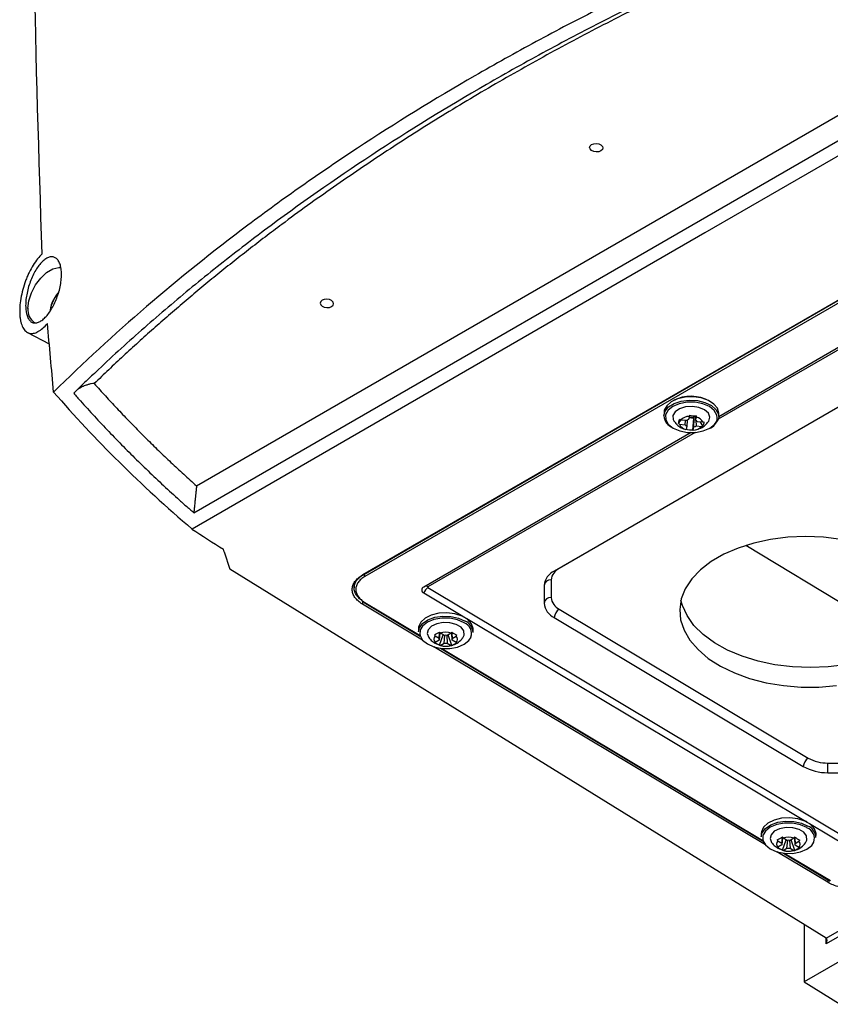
# Model space of a CAD drawing. Header units: millimetres. Extents: x 15231 to 16570, y 10019 to 11489.
# Tile 34 of 206: x 16223 to 16340, y 10049 to 10191. Entities that reach past the tile are written whole.
import ezdxf

# ---------------------------------------------------------------- set-up
doc = ezdxf.new("R2010")
doc.units = ezdxf.units.MM

msp = doc.modelspace()

# ---------------------------------------------------------------- linework, layer by layer
at = {"color": 7, "linetype": 'Continuous', "lineweight": 25}
for p, q in [((16248.88, 10124.09), (16388.93, 10204.93)), ((16248.49, 10120.21), (16392.52, 10203.36)), ((16396.3, 10203.33), (16322.27, 10160.59)), ((16407.18, 10188.79), (16272.83, 10111.24)), ((16273.02, 10111.33), (16407.37, 10188.89)), ((16407.54, 10188.58), (16273.19, 10111.02)), ((16406.46, 10172.95), (16300.52, 10111.79)), ((16406.9, 10173.17), (16301.24, 10112.18)), ((16322.27, 10160.59), (16248.24, 10117.86)), ((16366.83, 10158.33), (16324.2, 10133.72)), ((16366.24, 10158.31), (16324.25, 10134.07)), ((16495.89, 10148.19), (16339.76, 10058.05)), ((16339.77, 10058.87), (16495.19, 10148.59)), ((16224.49, 10146.22), (16227.62, 10144.59)), ((16499.08, 10146.35), (16336.57, 10052.53)), ((16316.36, 10134.69), (16316.35, 10134.2)), ((16316.4, 10135.01), (16316.36, 10134.69)), ((16320.02, 10134.12), (16319.9, 10133.65)), ((16319.97, 10133.94), (16320.67, 10133.88)), ((16320.53, 10132.13), (16320.67, 10133.88)), ((16320.72, 10134.05), (16320.67, 10133.88)), ((16320.92, 10134.07), (16320.92, 10133.55)), ((16320.92, 10133.55), (16321.03, 10134.02)), ((16324.25, 10134.08), (16324.21, 10133.76)), ((16324.25, 10134.08), (16324.26, 10134.56)), ((16318.45, 10133.08), (16318.78, 10133.58)), ((16318.6, 10132.98), (16319.4, 10132.91)), ((16319.55, 10133.5), (16318.75, 10133.58)), ((16319.4, 10132.91), (16319.47, 10133.53)), ((16319.66, 10132.7), (16319.54, 10132.23)), ((16319.68, 10133.5), (16319.66, 10132.7)), ((16320.56, 10132.13), (16320.67, 10132.6)), ((16320.95, 10133.55), (16321.02, 10132.75)), ((16321.02, 10132.75), (16321.82, 10132.67)), ((16321.97, 10133.27), (16321.17, 10133.35)), ((16321.97, 10132.74), (16321.65, 10133.3)), ((16320.28, 10131.78), (16281.67, 10109.48)), ((16320.86, 10131.79), (16282.28, 10109.52)), ((16348.55, 10103.17), (16328.19, 10115.51)), ((16252.86, 10114.6), (16252.75, 10114.96)), ((16252.86, 10114.6), (16253.67, 10112.1)), ((16339.77, 10058.87), (16253.67, 10112.1)), ((16273.02, 10111.33), (16273.02, 10111.34)), ((16301.24, 10112.18), (16301.22, 10112.19)), ((16271.62, 10110.05), (16271.63, 10109.57)), ((16271.63, 10109.58), (16271.62, 10109.37)), ((16299.06, 10109.73), (16299.06, 10107.18)), ((16300.07, 10110.53), (16300.07, 10107.98)), ((16281.67, 10108.65), (16287.31, 10105.28)), ((16282.28, 10109.41), (16343.46, 10072.86)), ((16272.84, 10107.53), (16272.83, 10107.04)), ((16281.51, 10101.85), (16272.83, 10107.04)), ((16273.07, 10107.27), (16281.18, 10102.42)), ((16273.19, 10107.28), (16281.15, 10102.53)), ((16301.24, 10106.3), (16337.18, 10084.83)), ((16287.88, 10104.94), (16336.8, 10075.71)), ((16300.52, 10105.09), (16336.46, 10083.61)), ((16280.91, 10103.53), (16280.91, 10103.05)), ((16283.32, 10102.45), (16283.89, 10102.11)), ((16283.89, 10102.11), (16283.97, 10102.88)), ((16283.98, 10102.87), (16283.89, 10101.85)), ((16283.95, 10101.11), (16284.49, 10102.61)), ((16284.62, 10102.53), (16284.05, 10102.87)), ((16284.62, 10101.42), (16284.72, 10102.51)), ((16284.99, 10102.53), (16285.06, 10101.41)), ((16285.63, 10102.85), (16285.06, 10102.52)), ((16285.73, 10101.09), (16285.22, 10102.62)), ((16285.78, 10101.83), (16285.73, 10102.84)), ((16285.74, 10102.84), (16285.78, 10102.09)), ((16288.8, 10102.92), (16288.81, 10103.41)), ((16283.29, 10101.4), (16283.92, 10101.14)), ((16283.89, 10101.85), (16283.32, 10101.52)), ((16284.05, 10101.09), (16284.62, 10101.42)), ((16285.06, 10101.41), (16285.63, 10101.07)), ((16285.78, 10102.09), (16286.35, 10102.42)), ((16286.35, 10101.49), (16285.78, 10101.83)), ((16331, 10072.29), (16283.14, 10100.88)), ((16284.11, 10100.67), (16330.67, 10072.85)), ((16284.29, 10100.65), (16330.64, 10072.96)), ((16340.01, 10084.11), (16344.35, 10084.07)), ((16340, 10082.72), (16344.34, 10082.67)), ((16337.37, 10075.37), (16342.84, 10072.1)), ((16330.4, 10073.96), (16330.4, 10073.48)), ((16332.81, 10072.88), (16333.38, 10072.54)), ((16333.38, 10072.54), (16333.46, 10073.31)), ((16333.47, 10073.3), (16333.38, 10072.29)), ((16333.44, 10071.54), (16333.98, 10073.04)), ((16334.11, 10072.96), (16333.54, 10073.3)), ((16334.11, 10071.85), (16334.21, 10072.95)), ((16334.48, 10072.96), (16334.55, 10071.85)), ((16335.12, 10073.29), (16334.55, 10072.96)), ((16335.22, 10071.52), (16334.71, 10073.05)), ((16335.27, 10072.27), (16335.22, 10073.28)), ((16335.23, 10073.28), (16335.27, 10072.52)), ((16335.27, 10072.52), (16335.84, 10072.85)), ((16338.29, 10073.36), (16338.3, 10073.84)), ((16340.01, 10066.91), (16332.63, 10071.31)), ((16332.78, 10071.83), (16333.41, 10071.57)), ((16333.38, 10072.29), (16332.81, 10071.96)), ((16333.54, 10071.52), (16334.11, 10071.85)), ((16334.55, 10071.85), (16335.12, 10071.51)), ((16335.84, 10071.93), (16335.27, 10072.27)), ((16333.6, 10071.1), (16340.24, 10067.14)), ((16333.78, 10071.08), (16340.37, 10067.15)), ((16340.01, 10067.27), (16340.01, 10066.91)), ((16336.57, 10060.84), (16336.57, 10052.53)), ((16339.76, 10058.05), (16339.76, 10058.87)), ((16336.57, 10052.53), (16341.78, 10049.31))]:
    msp.add_line(p, q, dxfattribs=at)
at = {"color": 7, "linetype": 'Continuous', "lineweight": 25, "flags": 128}
for points in [[(16305.9, 10173.33), (16306.21, 10173.45), (16306.58, 10173.48), (16306.95, 10173.41), (16307.26, 10173.27), (16307.47, 10173.06), (16307.54, 10172.83), (16307.47, 10172.6), (16307.26, 10172.41), (16306.95, 10172.3), (16306.58, 10172.27), (16306.21, 10172.33), (16305.9, 10172.48), (16305.69, 10172.69), (16305.61, 10172.92), (16305.69, 10173.15), (16305.9, 10173.33)], [(16224.55, 10149.7), (16224.67, 10150.8), (16225.04, 10151.96), (16225.63, 10153.08), (16226.39, 10154.07), (16227.24, 10154.86), (16228.14, 10155.38), (16229, 10155.58), (16229.3, 10155.57)], [(16267.01, 10150.88), (16266.8, 10150.7), (16266.72, 10150.47), (16266.8, 10150.23), (16267.01, 10150.03), (16267.32, 10149.88), (16267.69, 10149.82), (16268.06, 10149.84), (16268.37, 10149.96), (16268.58, 10150.15), (16268.65, 10150.37), (16268.58, 10150.61), (16268.37, 10150.82), (16268.06, 10150.96), (16267.69, 10151.03), (16267.32, 10151), (16267.01, 10150.88)], [(16324.26, 10134.56), (16324.26, 10134.59), (16324.08, 10135.28), (16323.57, 10135.9), (16322.77, 10136.42), (16321.74, 10136.77), (16320.6, 10136.94), (16319.42, 10136.89), (16318.33, 10136.65), (16317.41, 10136.23), (16316.75, 10135.66), (16316.4, 10135.01)], [(16316.35, 10134.2), (16316.52, 10134.86), (16317.03, 10135.48), (16317.83, 10135.98), (16318.85, 10136.31), (16320, 10136.46), (16321.17, 10136.39), (16322.27, 10136.13), (16323.19, 10135.69), (16323.86, 10135.11), (16324.21, 10134.45), (16324.25, 10134.08)], [(16324.05, 10133.92), (16324, 10134.31), (16323.62, 10134.96), (16322.93, 10135.52), (16321.97, 10135.93), (16320.85, 10136.15), (16319.68, 10136.16), (16318.57, 10135.95), (16317.62, 10135.55), (16316.94, 10134.99), (16316.59, 10134.34), (16316.6, 10133.65), (16316.97, 10132.99), (16317.67, 10132.43), (16318.63, 10132.02), (16319.75, 10131.8), (16320.92, 10131.8), (16322.03, 10132.01), (16322.97, 10132.41), (16323.66, 10132.96), (16323.88, 10133.28)], [(16322.75, 10133.33), (16322.83, 10133.44), (16322.97, 10134.01), (16322.76, 10134.57), (16322.21, 10135.06), (16321.4, 10135.4), (16320.45, 10135.54), (16319.47, 10135.48), (16318.61, 10135.21), (16317.97, 10134.78), (16317.65, 10134.24), (16317.65, 10134.24)], [(16317.65, 10134.24), (16317.69, 10133.66), (16317.83, 10133.4)], [(16323.88, 10133.28), (16324.01, 10133.62), (16324.05, 10133.92)], [(16341.91, 10116.35), (16339.38, 10116.67), (16336.8, 10116.77), (16334.23, 10116.67), (16331.72, 10116.35), (16329.31, 10115.83), (16327.05, 10115.12), (16324.99, 10114.23), (16323.16, 10113.18), (16321.61, 10111.98), (16320.36, 10110.67), (16319.43, 10109.26), (16318.85, 10107.79), (16318.63, 10106.28), (16318.76, 10104.77), (16319.26, 10103.27), (16320.1, 10101.83), (16321.27, 10100.47), (16322.75, 10099.21), (16324.51, 10098.09), (16326.51, 10097.11), (16328.72, 10096.31), (16331.1, 10095.69), (16333.59, 10095.28), (16336.15, 10095.07), (16338.73, 10095.07), (16341.28, 10095.28)], [(16355.49, 10107.04), (16355.44, 10106.86), (16354.86, 10105.39), (16353.93, 10103.98), (16352.68, 10102.67), (16351.13, 10101.47), (16349.3, 10100.42), (16347.24, 10099.53), (16344.98, 10098.81), (16342.57, 10098.29), (16340.06, 10097.98), (16337.49, 10097.87), (16334.91, 10097.98), (16332.38, 10098.29), (16329.94, 10098.81), (16327.64, 10099.52), (16325.52, 10100.41), (16323.64, 10101.46), (16322.01, 10102.66), (16320.68, 10103.97), (16319.68, 10105.38), (16319.01, 10106.85), (16318.81, 10107.6)], [(16288.81, 10103.41), (16288.81, 10103.52), (16288.59, 10104.2), (16288.04, 10104.82), (16287.21, 10105.31), (16286.17, 10105.65), (16285.01, 10105.79), (16283.84, 10105.72), (16282.76, 10105.46), (16281.87, 10105.01), (16281.24, 10104.43), (16280.94, 10103.77), (16280.91, 10103.53)], [(16280.91, 10103.05), (16281.04, 10103.62), (16281.51, 10104.25), (16282.28, 10104.77), (16283.28, 10105.13), (16284.41, 10105.29), (16285.59, 10105.26), (16286.7, 10105.02), (16287.65, 10104.6)], [(16287.5, 10104.35), (16286.55, 10104.77), (16285.44, 10104.99), (16284.27, 10105), (16283.15, 10104.8), (16282.2, 10104.41), (16281.51, 10103.86), (16281.18, 10103.32)], [(16287.31, 10102.18), (16287.5, 10102.58), (16287.46, 10103.16), (16287.06, 10103.69), (16286.36, 10104.1), (16285.46, 10104.35), (16284.48, 10104.38), (16283.55, 10104.21), (16282.79, 10103.85), (16282.32, 10103.35), (16282.18, 10102.78), (16282.39, 10102.24)], [(16281.18, 10103.32), (16281.15, 10103.2), (16281.11, 10102.76)], [(16281.11, 10102.76), (16281.15, 10102.52), (16281.51, 10101.86), (16282.2, 10101.29), (16283.15, 10100.88), (16284.27, 10100.65), (16285.44, 10100.64), (16286.55, 10100.84), (16287.5, 10101.24), (16288.19, 10101.79), (16288.5, 10102.27)], [(16338.3, 10073.84), (16338.3, 10073.95), (16338.08, 10074.63), (16337.53, 10075.25), (16336.7, 10075.75), (16335.66, 10076.08), (16334.5, 10076.22), (16333.33, 10076.15), (16332.25, 10075.89), (16331.36, 10075.45), (16330.73, 10074.87), (16330.43, 10074.2), (16330.4, 10073.96)], [(16330.4, 10073.48), (16330.53, 10074.06), (16331, 10074.69), (16331.77, 10075.2), (16332.77, 10075.56), (16333.9, 10075.73), (16335.08, 10075.69), (16336.19, 10075.45), (16337.14, 10075.03)], [(16336.99, 10074.79), (16336.04, 10075.2), (16334.93, 10075.43), (16333.76, 10075.44), (16332.64, 10075.24), (16331.69, 10074.84), (16331, 10074.29), (16330.67, 10073.75)], [(16336.8, 10072.61), (16336.99, 10073.01), (16336.95, 10073.59), (16336.55, 10074.12), (16335.85, 10074.54), (16334.95, 10074.78), (16333.97, 10074.82), (16333.04, 10074.64), (16332.28, 10074.28), (16331.81, 10073.78), (16331.67, 10073.21), (16331.88, 10072.67)], [(16330.67, 10073.75), (16330.64, 10073.64), (16330.6, 10073.19)], [(16330.6, 10073.19), (16330.64, 10072.95), (16331, 10072.29), (16331.69, 10071.73), (16332.64, 10071.31), (16333.76, 10071.09), (16334.93, 10071.07), (16336.04, 10071.28), (16336.99, 10071.67), (16337.68, 10072.22), (16337.99, 10072.7)]]:
    msp.add_lwpolyline(points, dxfattribs=at)
at = {"color": 7, "linetype": 'Continuous', "lineweight": 25}
for centre, radius, start, end in [((16232.42, 10148.79), 4.7, 137.3352, 172.5988), ((16226.71, 10149.46), 2.18, 173.6051, 236.9911), ((16320.26, 10131.38), 5.63, 61.071, 117.1818), ((16318.37, 10134.34), 2.02, 183.9412, 248.5294), ((16320.06, 10132.25), 1.87, 91.4638, 134.6089), ((16320.32, 10135.38), 1.38, 256.3406, 286.6881), ((16320.8, 10132.76), 1.28, 23.2236, 79.2682), ((16321.92, 10134.6), 2.44, 294.2748, 339.8307), ((16319.77, 10133.49), 1.28, 203.2236, 259.2682), ((16319.97, 10133.36), 0.732, 218.1986, 244.2933), ((16320.14, 10132.59), 1.09, 103.0471, 123.0256), ((16320.51, 10134), 1.87, 271.4638, 314.6089), ((16320.43, 10133.66), 1.09, 283.0471, 303.0256), ((16320.6, 10132.89), 0.732, 38.1986, 64.2933), ((16273.4, 10111.34), 0.385, 182.3379, 236.796), ((16301.57, 10109.49), 2.53, 114.5684, 174.6545), ((16302.08, 10110.34), 2.02, 114.5684, 174.6545), ((16281.95, 10109.02), 0.607, 56.2631, 93.7346), ((16299.97, 10109.61), 0.926, 84.1252, 172.4623), ((16281.83, 10109.07), 0.449, 111.6157, 248.3694), ((16283.13, 10108.09), 1.57, 122.5815, 159.0002), ((16282.31, 10109.47), 0.0618, 111.6157, 248.3694), ((16273.14, 10107.37), 0.122, 173.8261, 233.5199), ((16273.12, 10107.38), 0.122, 244.6524, 306.5677), ((16299.97, 10107.06), 0.926, 84.1252, 172.4623), ((16301.63, 10107.42), 2.59, 185.4645, 244.5289), ((16302.13, 10108.17), 2.07, 185.4645, 244.5289), ((16285.6, 10101.96), 3.73, 58.8087, 62.8128), ((16302.08, 10104.99), 1.56, 122.4792, 176.3612), ((16286.91, 10102.79), 1.67, 341.6788, 69.1485), ((16286.82, 10102.79), 1.99, 3.8903, 65.4302), ((16283.79, 10101.99), 0.66, 135.4885, 224.4966), ((16284.81, 10100.19), 2.78, 72.9933, 105.857), ((16284.82, 10100.91), 1.63, 81.8127, 97.0376), ((16284.21, 10101.98), 0.344, 158.2734, 201.7117), ((16284.87, 10103.75), 2.78, 252.9933, 285.857), ((16284.86, 10103.04), 1.63, 261.8127, 277.0376), ((16285.46, 10101.96), 0.344, 338.2734, 21.7117), ((16285.88, 10101.96), 0.66, 315.4885, 44.4966), ((16338.02, 10083.51), 1.56, 122.4792, 176.3612), ((16339.96, 10089.84), 5.73, 241.0391, 270.5289), ((16229.41, 10084.4), 110.6, 359.1288, 359.8524), ((16339.93, 10089.88), 7.16, 241.0391, 270.5289), ((16335.09, 10072.4), 3.73, 58.8086, 62.8128), ((16336.4, 10073.22), 1.67, 341.6788, 69.1485), ((16336.31, 10073.22), 1.99, 3.8903, 65.4302), ((16333.28, 10072.42), 0.66, 135.4885, 224.4966), ((16334.3, 10070.62), 2.78, 72.9933, 105.857), ((16334.31, 10071.34), 1.63, 81.8127, 97.0376), ((16335.37, 10072.39), 0.66, 315.4885, 44.4966), ((16333.7, 10072.41), 0.344, 158.2734, 201.7117), ((16334.36, 10074.18), 2.78, 252.9933, 285.857), ((16334.35, 10073.47), 1.63, 261.8127, 277.0376), ((16334.95, 10072.39), 0.344, 338.2734, 21.7117), ((16340.29, 10067.25), 0.122, 244.6524, 306.5677)]:
    msp.add_arc(centre, radius, start, end, dxfattribs=at)
msp.add_ellipse((16339.41, 10058.26), major_axis=(0.354, 0.612), ratio=0.577335, start_param=4.71243, end_param=6.265773, dxfattribs=at)
for points in [[(16226.61, 10157.57), (16225.6, 10185.61), (16225.06, 10213.38), (16225, 10240.88)], [(16228.25, 10137.62), (16227.95, 10140.93), (16227.65, 10144.22), (16227.36, 10147.52)], [(16228.25, 10137.62), (16234.19, 10130.77), (16240.87, 10124.17), (16248.24, 10117.86)], [(16320.04, 10134.29), (16320.03, 10134.23), (16320.02, 10134.17), (16320.02, 10134.12)], [(16320.04, 10134.29), (16320.38, 10134.23), (16320.73, 10134.19), (16321.06, 10134.19)], [(16320.67, 10132.6), (16320.69, 10133.08), (16320.7, 10133.57), (16320.72, 10134.05)], [(16321.03, 10134.02), (16321.04, 10134.07), (16321.05, 10134.13), (16321.06, 10134.19)], [(16318.45, 10133.08), (16318.48, 10133.24), (16318.53, 10133.44), (16318.6, 10133.68)], [(16318.45, 10133.08), (16318.5, 10133.05), (16318.55, 10133.01), (16318.6, 10132.98)], [(16318.75, 10133.58), (16318.7, 10133.61), (16318.65, 10133.64), (16318.6, 10133.68)], [(16321.82, 10132.67), (16321.87, 10132.69), (16321.92, 10132.71), (16321.97, 10132.74)], [(16322.12, 10133.33), (16322.1, 10133.09), (16322.04, 10132.89), (16321.97, 10132.74)], [(16322.12, 10133.33), (16322.07, 10133.31), (16322.02, 10133.29), (16321.97, 10133.27)], [(16319.54, 10132.23), (16319.53, 10132.23), (16319.52, 10132.23), (16319.52, 10132.23)], [(16320.53, 10132.13), (16320.2, 10132.1), (16319.85, 10132.14), (16319.52, 10132.23)], [(16320.53, 10132.13), (16320.54, 10132.13), (16320.55, 10132.13), (16320.56, 10132.13)], [(16248.22, 10117.87), (16249.7, 10116.89), (16251.21, 10115.91), (16252.75, 10114.96)], [(16283.22, 10102.59), (16283.44, 10102.7), (16283.69, 10102.84), (16283.95, 10103.01)], [(16283.22, 10102.59), (16283.25, 10102.54), (16283.29, 10102.5), (16283.32, 10102.45)], [(16284.05, 10102.87), (16284.02, 10102.92), (16283.98, 10102.96), (16283.95, 10103.01)], [(16285.73, 10102.99), (16285.7, 10102.95), (16285.66, 10102.9), (16285.63, 10102.85)], [(16285.73, 10102.99), (16285.99, 10102.82), (16286.24, 10102.67), (16286.46, 10102.56)], [(16286.35, 10102.42), (16286.39, 10102.46), (16286.43, 10102.51), (16286.46, 10102.56)], [(16283.32, 10101.52), (16283.29, 10101.53), (16283.25, 10101.54), (16283.22, 10101.54)], [(16283.95, 10101.11), (16283.69, 10101.2), (16283.44, 10101.35), (16283.22, 10101.54)], [(16283.95, 10101.11), (16283.98, 10101.1), (16284.02, 10101.09), (16284.05, 10101.09)], [(16285.63, 10101.07), (16285.66, 10101.08), (16285.7, 10101.08), (16285.73, 10101.09)], [(16286.46, 10101.51), (16286.24, 10101.32), (16285.99, 10101.18), (16285.73, 10101.09)], [(16286.46, 10101.51), (16286.43, 10101.5), (16286.39, 10101.5), (16286.35, 10101.49)], [(16332.71, 10073.02), (16332.93, 10073.13), (16333.18, 10073.28), (16333.44, 10073.45)], [(16332.71, 10073.02), (16332.74, 10072.98), (16332.78, 10072.93), (16332.81, 10072.88)], [(16333.54, 10073.3), (16333.51, 10073.35), (16333.47, 10073.4), (16333.44, 10073.45)], [(16335.22, 10073.43), (16335.19, 10073.38), (16335.15, 10073.33), (16335.12, 10073.29)], [(16335.22, 10073.43), (16335.48, 10073.25), (16335.73, 10073.1), (16335.95, 10072.99)], [(16335.84, 10072.85), (16335.88, 10072.9), (16335.92, 10072.94), (16335.95, 10072.99)], [(16332.81, 10071.96), (16332.78, 10071.96), (16332.74, 10071.97), (16332.71, 10071.98)], [(16333.44, 10071.54), (16333.18, 10071.63), (16332.93, 10071.78), (16332.71, 10071.98)], [(16333.44, 10071.54), (16333.47, 10071.53), (16333.51, 10071.53), (16333.54, 10071.52)], [(16335.12, 10071.51), (16335.15, 10071.51), (16335.19, 10071.52), (16335.22, 10071.52)], [(16335.95, 10071.94), (16335.73, 10071.75), (16335.48, 10071.61), (16335.22, 10071.52)], [(16335.95, 10071.94), (16335.92, 10071.94), (16335.88, 10071.93), (16335.84, 10071.93)]]:
    msp.add_open_spline(points, degree=3, dxfattribs=at)
for points, knots in [([(16366.43, 10217.39), (16352.38, 10212.76), (16338.89, 10207.59), (16319.51, 10199.05), (16313.2, 10196.06), (16305.48, 10192.16), (16303.95, 10191.38), (16300.91, 10189.79), (16299.4, 10188.98), (16294.9, 10186.55), (16291.94, 10184.9), (16283.22, 10179.87), (16277.58, 10176.4), (16269.39, 10171.01), (16266.7, 10169.18), (16261.42, 10165.48), (16258.83, 10163.59), (16246.13, 10154.06), (16236.79, 10146.04), (16228.25, 10137.62)], [0, 0, 0, 0, 0.25, 0.25, 0.375, 0.375, 0.40625, 0.40625, 0.4375, 0.4375, 0.5, 0.5, 0.625, 0.625, 0.6875, 0.6875, 0.75, 0.75, 1, 1, 1, 1]), ([(16366.46, 10215.56), (16365.6, 10215.28), (16364.74, 10214.99), (16363.03, 10214.41), (16360.48, 10213.54), (16354.55, 10211.45), (16342.89, 10207.12), (16333.2, 10203.11), (16323.72, 10198.91), (16320.59, 10197.47), (16314.41, 10194.54), (16311.35, 10193.04), (16305.31, 10189.99), (16302.34, 10188.43), (16296.47, 10185.25), (16293.57, 10183.63), (16279.32, 10175.41), (16268.65, 10168.4), (16256.22, 10159.11), (16253.78, 10157.22), (16248.99, 10153.4), (16246.64, 10151.46), (16242.04, 10147.53), (16238.66, 10144.56), (16234.86, 10141.02), (16233.26, 10139.5), (16232.2, 10138.48), (16231.67, 10137.96), (16231.15, 10137.45)], [0, 0, 0, 0, 0.015625, 0.015625, 0.03125, 0.0625, 0.125, 0.25, 0.25, 0.3125, 0.3125, 0.375, 0.375, 0.4375, 0.4375, 0.5, 0.5, 0.75, 0.75, 0.8125, 0.8125, 0.875, 0.875, 0.9375, 0.96875, 0.984375, 0.984375, 1, 1, 1, 1]), ([(16366.61, 10215.33), (16366.03, 10215.14), (16364.86, 10214.74), (16363.12, 10214.15), (16361.38, 10213.55), (16359.65, 10212.94), (16357.93, 10212.33), (16356.21, 10211.71), (16354.5, 10211.08), (16352.8, 10210.45), (16351.1, 10209.82), (16349.4, 10209.18), (16347.72, 10208.53), (16346.03, 10207.88), (16344.36, 10207.22), (16342.69, 10206.56), (16341.03, 10205.89), (16339.37, 10205.21), (16337.72, 10204.53), (16336.07, 10203.84), (16334.43, 10203.15), (16332.8, 10202.45), (16331.17, 10201.75), (16329.55, 10201.04), (16325.37, 10199.19), (16318.71, 10196.13), (16309.75, 10191.73), (16301.02, 10187.15), (16292.54, 10182.41), (16284.3, 10177.5), (16276.33, 10172.44), (16268.61, 10167.21), (16262.81, 10163.03), (16258.77, 10159.99), (16256.37, 10158.14), (16254, 10156.28), (16251.67, 10154.41), (16249.36, 10152.52), (16247.09, 10150.61), (16244.85, 10148.69), (16242.64, 10146.75), (16240.46, 10144.8), (16238.31, 10142.83), (16236.19, 10140.85), (16234.81, 10139.51), (16234.12, 10138.85)], [0, 0, 0, 0, 0.010867, 0.021732, 0.032593, 0.043451, 0.054308, 0.065162, 0.076014, 0.086865, 0.097714, 0.108563, 0.119411, 0.130258, 0.141105, 0.151953, 0.162801, 0.173649, 0.184499, 0.19535, 0.206202, 0.217057, 0.227913, 0.238772, 0.249633, 0.312264, 0.374835, 0.437401, 0.500018, 0.562473, 0.62488, 0.687295, 0.74977, 0.770635, 0.791491, 0.81234, 0.833184, 0.854025, 0.874865, 0.895707, 0.916551, 0.937401, 0.958257, 0.979123, 1, 1, 1, 1]), ([(16226.61, 10157.57), (16226.38, 10157.36), (16226.16, 10157.12), (16225.72, 10156.58), (16225.51, 10156.27), (16225.09, 10155.6), (16224.9, 10155.24), (16224.62, 10154.68), (16224.53, 10154.48), (16224.36, 10154.08), (16224.28, 10153.88), (16224.05, 10153.26), (16223.92, 10152.84), (16223.69, 10151.98), (16223.59, 10151.55), (16223.44, 10150.7), (16223.39, 10150.28), (16223.36, 10149.68), (16223.35, 10149.48), (16223.35, 10149.09), (16223.36, 10148.91), (16223.38, 10148.55), (16223.4, 10148.38), (16223.45, 10148.04), (16223.48, 10147.88), (16223.59, 10147.44), (16223.69, 10147.17), (16223.87, 10146.84), (16223.93, 10146.74), (16224.07, 10146.56), (16224.22, 10146.4), (16224.38, 10146.28), (16224.56, 10146.18), (16224.65, 10146.15), (16224.93, 10146.07), (16225.13, 10146.06), (16225.45, 10146.12), (16225.56, 10146.15), (16225.77, 10146.23), (16225.88, 10146.28), (16226.22, 10146.46), (16226.45, 10146.62), (16226.91, 10147.02), (16227.13, 10147.25), (16227.36, 10147.52)], [0, 0, 0, 0, 0.0625, 0.0625, 0.125, 0.125, 0.1875, 0.1875, 0.21875, 0.21875, 0.25, 0.25, 0.3125, 0.3125, 0.375, 0.375, 0.4375, 0.4375, 0.46875, 0.46875, 0.5, 0.5, 0.53125, 0.53125, 0.5625, 0.5625, 0.625, 0.625, 0.65625, 0.65625, 0.6875, 0.71875, 0.71875, 0.75, 0.75, 0.8125, 0.8125, 0.84375, 0.84375, 0.875, 0.875, 0.9375, 0.9375, 1, 1, 1, 1]), ([(16224.37, 10148.8), (16224.31, 10149.01), (16224.27, 10149.25), (16224.22, 10149.75), (16224.21, 10150.02), (16224.22, 10150.6), (16224.25, 10150.9), (16224.33, 10151.51), (16224.39, 10151.83), (16224.53, 10152.45), (16224.62, 10152.77), (16224.82, 10153.38), (16224.93, 10153.69), (16225.17, 10154.27), (16225.31, 10154.55), (16225.59, 10155.08), (16225.74, 10155.33), (16226.05, 10155.79), (16226.21, 10156), (16226.54, 10156.37), (16226.71, 10156.53), (16227.04, 10156.8), (16227.21, 10156.91), (16227.54, 10157.06), (16227.7, 10157.11), (16227.93, 10157.14), (16228.01, 10157.14), (16228.15, 10157.13), (16228.23, 10157.12), (16228.43, 10157.05), (16228.56, 10156.98), (16228.8, 10156.77), (16228.91, 10156.64), (16229.04, 10156.4), (16229.08, 10156.31), (16229.16, 10156.12), (16229.19, 10156.02), (16229.28, 10155.7), (16229.33, 10155.47), (16229.38, 10154.96), (16229.39, 10154.68), (16229.37, 10154.11), (16229.35, 10153.81), (16229.26, 10153.2), (16229.21, 10152.89), (16229.06, 10152.26), (16228.97, 10151.95), (16228.76, 10151.33), (16228.65, 10151.03), (16228.4, 10150.45), (16228.26, 10150.17), (16227.97, 10149.64), (16227.82, 10149.39), (16227.5, 10148.93), (16227.34, 10148.73), (16227.01, 10148.36), (16226.85, 10148.2), (16226.51, 10147.93), (16226.34, 10147.82), (16226.1, 10147.71), (16226.02, 10147.67), (16225.86, 10147.62), (16225.78, 10147.61), (16225.56, 10147.58), (16225.41, 10147.59), (16225.14, 10147.67), (16225.01, 10147.74), (16224.78, 10147.95), (16224.68, 10148.08), (16224.5, 10148.4), (16224.43, 10148.59), (16224.37, 10148.8)], [0, 0, 0, 0, 0.03125, 0.03125, 0.0625, 0.0625, 0.09375, 0.09375, 0.125, 0.125, 0.15625, 0.15625, 0.1875, 0.1875, 0.21875, 0.21875, 0.25, 0.25, 0.28125, 0.28125, 0.3125, 0.3125, 0.34375, 0.34375, 0.375, 0.375, 0.390625, 0.390625, 0.40625, 0.40625, 0.4375, 0.4375, 0.46875, 0.46875, 0.484375, 0.484375, 0.5, 0.5, 0.53125, 0.53125, 0.5625, 0.5625, 0.59375, 0.59375, 0.625, 0.625, 0.65625, 0.65625, 0.6875, 0.6875, 0.71875, 0.71875, 0.75, 0.75, 0.78125, 0.78125, 0.8125, 0.8125, 0.84375, 0.84375, 0.859375, 0.859375, 0.875, 0.875, 0.90625, 0.90625, 0.9375, 0.9375, 0.96875, 0.96875, 1, 1, 1, 1]), ([(16228.29, 10151.03), (16228.27, 10151), (16228.05, 10150.67), (16227.84, 10150.07), (16227.77, 10149.54), (16227.75, 10149.33)], [0, 0, 0, 0, 0.0568496, 0.6443255, 1, 1, 1, 1]), ([(16228.97, 10151.98), (16228.92, 10151.93), (16228.64, 10151.67), (16228.45, 10151.32), (16228.29, 10151.03)], [0, 0, 0, 0, 0.18403, 1, 1, 1, 1]), ([(16234.12, 10138.85), (16233.97, 10138.84), (16233.66, 10138.83), (16233.23, 10138.71), (16232.86, 10138.59), (16232.61, 10138.48), (16232.48, 10138.43), (16232.45, 10138.41), (16232.44, 10138.41), (16232.21, 10138.3), (16232, 10138.18), (16231.8, 10138.05)], [0, 0, 0, 0, 0.175452, 0.350538, 0.523661, 0.649323, 0.683041, 0.692366, 0.695137, 0.696647, 1, 1, 1, 1]), ([(16234.12, 10138.85), (16234.38, 10138.55), (16234.92, 10137.95), (16235.73, 10137.06), (16236.54, 10136.18), (16237.37, 10135.29), (16238.2, 10134.41), (16239.05, 10133.53), (16239.9, 10132.66), (16240.76, 10131.79), (16241.63, 10130.92), (16242.5, 10130.06), (16243.39, 10129.19), (16244.28, 10128.33), (16245.19, 10127.48), (16246.1, 10126.63), (16247.02, 10125.78), (16247.95, 10124.93), (16248.57, 10124.37), (16248.88, 10124.09)], [0, 0, 0, 0, 0.058872, 0.117725, 0.176563, 0.235388, 0.294201, 0.353006, 0.411805, 0.4706, 0.529394, 0.58819, 0.646989, 0.705794, 0.764608, 0.823433, 0.882272, 0.941127, 1, 1, 1, 1]), ([(16231.15, 10137.45), (16231.31, 10137.27), (16231.47, 10137.08), (16231.8, 10136.71), (16231.97, 10136.52), (16232.46, 10135.97), (16233.46, 10134.86), (16235.84, 10132.29), (16239.37, 10128.66), (16243.07, 10125.1), (16245.37, 10123), (16246.53, 10121.95), (16246.92, 10121.6), (16247.7, 10120.9), (16248.1, 10120.56), (16248.49, 10120.21)], [0, 0, 0, 0, 0.03125, 0.03125, 0.0625, 0.0625, 0.125, 0.25, 0.5, 0.75, 0.875, 0.875, 0.9375, 0.9375, 1, 1, 1, 1]), ([(16317.85, 10133.4), (16317.89, 10133.34), (16318.04, 10133.06), (16318.5, 10132.7), (16318.92, 10132.4), (16319.17, 10132.34), (16319.17, 10132.34)], [0, 0, 0, 0, 0.108894, 0.555337, 0.990527, 1, 1, 1, 1]), ([(16320.89, 10132.18), (16321.15, 10132.25), (16321.69, 10132.39), (16322.33, 10132.81), (16322.61, 10133.18), (16322.72, 10133.33)], [0, 0, 0, 0, 0.368077, 0.747894, 1, 1, 1, 1]), ([(16248.88, 10124.09), (16248.88, 10124.06), (16248.87, 10124.01), (16248.86, 10123.92), (16248.85, 10123.82), (16248.84, 10123.67), (16248.82, 10123.49), (16248.79, 10123.27), (16248.77, 10123.03), (16248.74, 10122.8), (16248.72, 10122.55), (16248.68, 10122.2), (16248.64, 10121.79), (16248.6, 10121.35), (16248.57, 10121.02), (16248.54, 10120.78), (16248.53, 10120.59), (16248.51, 10120.44), (16248.5, 10120.32), (16248.5, 10120.24), (16248.49, 10120.21)], [0, 0, 0, 0, 0.02572, 0.055165, 0.088477, 0.125752, 0.183049, 0.251177, 0.30689, 0.375424, 0.436772, 0.499372, 0.638546, 0.748865, 0.81676, 0.874056, 0.913476, 0.947597, 0.976353, 1, 1, 1, 1]), ([(16272.83, 10107.04), (16272.6, 10107.18), (16272.39, 10107.33), (16272.03, 10107.66), (16271.87, 10107.83), (16271.61, 10108.19), (16271.52, 10108.38), (16271.42, 10108.66), (16271.4, 10108.76), (16271.36, 10108.95), (16271.35, 10109.05), (16271.35, 10109.34), (16271.39, 10109.54), (16271.51, 10109.92), (16271.61, 10110.1), (16271.86, 10110.46), (16272.02, 10110.63), (16272.39, 10110.95), (16272.6, 10111.1), (16272.83, 10111.24)], [0, 0, 0, 0, 0.125, 0.125, 0.25, 0.25, 0.375, 0.375, 0.4375, 0.4375, 0.5, 0.5, 0.625, 0.625, 0.75, 0.75, 0.875, 0.875, 1, 1, 1, 1]), ([(16273.02, 10107.38), (16272.91, 10107.44), (16272.8, 10107.51), (16272.61, 10107.66), (16272.51, 10107.73), (16272.26, 10107.96), (16272.11, 10108.13), (16271.87, 10108.46), (16271.78, 10108.64), (16271.66, 10109), (16271.62, 10109.18), (16271.62, 10109.55), (16271.65, 10109.73), (16271.77, 10110.09), (16271.86, 10110.26), (16272.1, 10110.6), (16272.25, 10110.76), (16272.6, 10111.06), (16272.8, 10111.2), (16273.02, 10111.33)], [0, 0, 0, 0, 0.0625, 0.0625, 0.125, 0.125, 0.25, 0.25, 0.375, 0.375, 0.5, 0.5, 0.625, 0.625, 0.75, 0.75, 0.875, 0.875, 1, 1, 1, 1]), ([(16273.19, 10111.02), (16272.98, 10110.9), (16272.79, 10110.77), (16272.47, 10110.48), (16272.33, 10110.33), (16272.1, 10110.01), (16272.01, 10109.85), (16271.9, 10109.51), (16271.87, 10109.34), (16271.87, 10108.99), (16271.9, 10108.82), (16272.02, 10108.48), (16272.1, 10108.31), (16272.33, 10107.99), (16272.47, 10107.83), (16272.79, 10107.54), (16272.98, 10107.41), (16273.19, 10107.28)], [0, 0, 0, 0, 0.125, 0.125, 0.25, 0.25, 0.375, 0.375, 0.5, 0.5, 0.625, 0.625, 0.75, 0.75, 0.875, 0.875, 1, 1, 1, 1]), ([(16282.4, 10102.22), (16282.56, 10102.03), (16282.82, 10101.71), (16283.16, 10101.48), (16283.29, 10101.4)], [0, 0, 0, 0, 0.608316, 1, 1, 1, 1]), ([(16283.92, 10101.14), (16283.98, 10101.11), (16284.27, 10100.98), (16284.59, 10100.97), (16284.85, 10100.97)], [0, 0, 0, 0, 0.205529, 1, 1, 1, 1]), ([(16284.85, 10100.97), (16284.87, 10100.97), (16285.18, 10100.93), (16285.49, 10101.03), (16285.78, 10101.12)], [0, 0, 0, 0, 0.067336, 1, 1, 1, 1]), ([(16285.78, 10101.12), (16285.83, 10101.13), (16286.16, 10101.18), (16286.68, 10101.54), (16287.16, 10101.9), (16287.3, 10102.17), (16287.3, 10102.18)], [0, 0, 0, 0, 0.080658, 0.529532, 0.982398, 1, 1, 1, 1]), ([(16331.89, 10072.66), (16332.05, 10072.46), (16332.31, 10072.14), (16332.65, 10071.92), (16332.78, 10071.83)], [0, 0, 0, 0, 0.608316, 1, 1, 1, 1]), ([(16335.27, 10071.55), (16335.32, 10071.56), (16335.65, 10071.61), (16336.17, 10071.98), (16336.65, 10072.34), (16336.79, 10072.6), (16336.79, 10072.61)], [0, 0, 0, 0, 0.080658, 0.529532, 0.982398, 1, 1, 1, 1]), ([(16333.41, 10071.57), (16333.47, 10071.54), (16333.76, 10071.41), (16334.08, 10071.41), (16334.34, 10071.4)], [0, 0, 0, 0, 0.205529, 1, 1, 1, 1]), ([(16334.34, 10071.4), (16334.36, 10071.4), (16334.67, 10071.36), (16334.98, 10071.46), (16335.27, 10071.55)], [0, 0, 0, 0, 0.067336, 1, 1, 1, 1]), ([(16347.15, 10066.83), (16346.92, 10066.7), (16346.66, 10066.58), (16346.12, 10066.37), (16345.83, 10066.28), (16345.21, 10066.14), (16344.9, 10066.08), (16344.41, 10066.03), (16344.25, 10066.02), (16343.92, 10066), (16343.75, 10066), (16343.25, 10066), (16342.93, 10066.03), (16342.28, 10066.11), (16341.96, 10066.17), (16341.35, 10066.32), (16341.06, 10066.42), (16340.5, 10066.64), (16340.25, 10066.76), (16340.01, 10066.91)], [0, 0, 0, 0, 0.125, 0.125, 0.25, 0.25, 0.375, 0.375, 0.4375, 0.4375, 0.5, 0.5, 0.625, 0.625, 0.75, 0.75, 0.875, 0.875, 1, 1, 1, 1])]:
    msp.add_open_spline(points, degree=3, knots=knots, dxfattribs=at)

doc.saveas('drawing.dxf')
